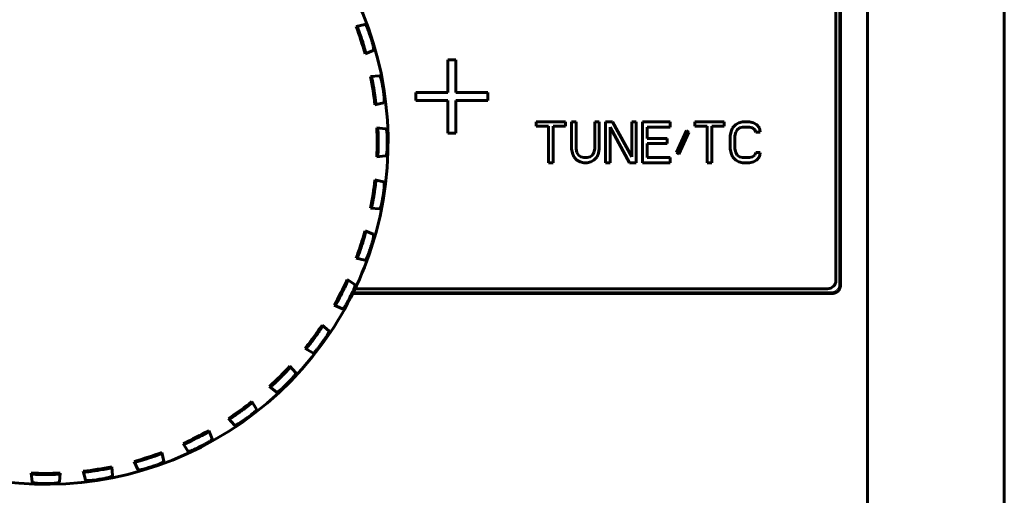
# Model space of a CAD drawing. Header units: millimetres. Extents: x 0 to 594, y 0 to 420.
# Tile 8 of 24: x 192 to 210, y 257 to 265. Entities that reach past the tile are written whole.
import ezdxf

# ---------------------------------------------------------------- set-up
doc = ezdxf.new("R2010")
doc.units = ezdxf.units.MM
doc.linetypes.add('K5LT_BASIC', pattern=[0])
doc.layers.add('Системный слой', color=7, linetype='Continuous')

msp = doc.modelspace()

# ---------------------------------------------------------------- linework, layer by layer
at = {"layer": 'Системный слой', "color": 150, "linetype": 'K5LT_BASIC', "lineweight": 60, "true_color": 0x0080ff}
for p, q in [((210.2313, 235.0248), (210.2313, 292.5248)), ((207.7313, 237.8248), (207.7313, 282.1749)), ((207.2313, 260.4748), (207.2313, 281.6749)), ((207.2422, 260.4639), (207.2422, 281.6858)), ((207.1563, 260.5498), (207.1563, 281.5998)), ((198.5569, 265.2299), (198.3985, 265.1929)), ((198.3985, 265.1929), (198.4216, 265.1823)), ((198.5611, 264.6924), (198.711, 264.7556)), ((198.5736, 264.7146), (198.5611, 264.6924)), ((200.2192, 264.5835), (200.0734, 264.5835)), ((200.0734, 264.5835), (200.0734, 263.9877)), ((200.2192, 263.9877), (200.2192, 264.5835)), ((198.8223, 264.292), (198.6601, 264.2803)), ((198.6601, 264.2803), (198.6813, 264.2662)), ((199.4901, 263.9877), (199.4901, 263.8388)), ((200.0734, 263.9877), (199.4901, 263.9877)), ((200.8026, 263.9877), (200.2192, 263.9877)), ((200.8026, 263.8388), (200.8026, 263.9877)), ((198.7424, 263.7605), (198.9003, 263.7995)), ((198.7582, 263.7805), (198.7424, 263.7605)), ((199.4901, 263.8388), (200.0734, 263.8388)), ((200.0734, 263.8388), (200.0734, 263.2431)), ((200.2192, 263.2431), (200.2192, 263.8388)), ((200.2192, 263.8388), (200.8026, 263.8388)), ((198.7756, 263.338), (198.7944, 263.3207)), ((198.9377, 263.3242), (198.7756, 263.338)), ((201.6852, 263.4498), (201.6852, 263.3701)), ((202.2196, 263.4498), (201.6852, 263.4498)), ((201.6852, 263.3701), (201.9102, 263.3701)), ((201.9102, 263.3701), (201.9102, 262.6998)), ((201.9946, 263.3701), (202.2196, 263.3701)), ((201.9946, 262.6998), (201.9946, 263.3701)), ((202.2196, 263.3701), (202.2196, 263.4498)), ((202.3321, 263.4498), (202.3321, 262.9552)), ((202.4165, 263.4498), (202.3321, 263.4498)), ((202.4165, 262.9552), (202.4165, 263.4498)), ((202.8384, 263.4498), (202.754, 263.4498)), ((202.754, 263.4498), (202.754, 262.9552)), ((202.8384, 262.9552), (202.8384, 263.4498)), ((202.9509, 263.4498), (202.9509, 262.6998)), ((203.0774, 263.4498), (202.9509, 263.4498)), ((203.0352, 263.3541), (203.3868, 262.6998)), ((203.0352, 262.6998), (203.0352, 263.3541)), ((203.429, 262.8115), (203.0774, 263.4498)), ((203.5134, 263.4498), (203.429, 263.4498)), ((203.429, 263.4498), (203.429, 262.8115)), ((203.5134, 262.6998), (203.5134, 263.4498)), ((203.6259, 263.4498), (203.6259, 262.6998)), ((204.1321, 263.4498), (203.6259, 263.4498)), ((203.7102, 263.3541), (204.1321, 263.3541)), ((203.7102, 263.1467), (203.7102, 263.3541)), ((204.1321, 263.3541), (204.1321, 263.4498)), ((204.5821, 263.4498), (204.5821, 263.3701)), ((205.1165, 263.4498), (204.5821, 263.4498)), ((204.5821, 263.3701), (204.8071, 263.3701)), ((204.8071, 263.3701), (204.8071, 262.6998)), ((204.8915, 262.6998), (204.8915, 263.3701)), ((204.8915, 263.3701), (205.1165, 263.3701)), ((205.1165, 263.3701), (205.1165, 263.4498)), ((205.2712, 263.3381), (205.243, 263.2743)), ((205.3274, 263.402), (205.2712, 263.3381)), ((205.3837, 263.4339), (205.3274, 263.402)), ((205.3555, 263.3062), (205.3977, 263.3381)), ((205.454, 263.4498), (205.3837, 263.4339)), ((205.3977, 263.3381), (205.454, 263.3541)), ((205.5805, 263.4498), (205.454, 263.4498)), ((205.454, 263.3541), (205.5805, 263.3541)), ((205.6509, 263.4339), (205.5805, 263.4498)), ((205.5805, 263.3541), (205.6368, 263.3381)), ((205.6368, 263.3381), (205.679, 263.3062)), ((205.7071, 263.402), (205.6509, 263.4339)), ((205.7634, 263.3381), (205.7071, 263.402)), ((205.7774, 263.2584), (205.7634, 263.3381)), ((200.0734, 263.2431), (200.2192, 263.2431)), ((204.0759, 263.1467), (203.7102, 263.1467)), ((204.0759, 263.0509), (204.0759, 263.1467)), ((204.4274, 263.2903), (204.2446, 262.8913)), ((204.2868, 262.8594), (204.4696, 263.2584)), ((204.4696, 263.2584), (204.4274, 263.2903)), ((205.243, 263.2743), (205.229, 263.1945)), ((205.229, 263.1945), (205.229, 262.9552)), ((205.3134, 263.1945), (205.3274, 263.2584)), ((205.3134, 262.9552), (205.3134, 263.1945)), ((205.3274, 263.2584), (205.3555, 263.3062)), ((205.679, 263.3062), (205.693, 263.2584)), ((205.693, 263.2584), (205.7774, 263.2584)), ((203.7102, 263.0509), (204.0759, 263.0509)), ((203.7102, 262.7956), (203.7102, 263.0509)), ((198.7756, 262.8117), (198.7944, 262.829)), ((198.9377, 262.8255), (198.7756, 262.8117)), ((202.3321, 262.9552), (202.3462, 262.8754)), ((202.3462, 262.8754), (202.3743, 262.8115)), ((202.3743, 262.8115), (202.4305, 262.7477)), ((202.4305, 262.8913), (202.4165, 262.9552)), ((202.4587, 262.8435), (202.4305, 262.8913)), ((202.5009, 262.8115), (202.4587, 262.8435)), ((202.5571, 262.7956), (202.5009, 262.8115)), ((202.6134, 262.7956), (202.5571, 262.7956)), ((202.6696, 262.8115), (202.6134, 262.7956)), ((202.7118, 262.8435), (202.6696, 262.8115)), ((202.7399, 262.8913), (202.7118, 262.8435)), ((202.754, 262.9552), (202.7399, 262.8913)), ((202.7399, 262.7477), (202.7962, 262.8115)), ((202.7962, 262.8115), (202.8243, 262.8754)), ((202.8243, 262.8754), (202.8384, 262.9552)), ((204.1321, 262.7956), (203.7102, 262.7956)), ((204.1321, 262.6998), (204.1321, 262.7956)), ((204.2446, 262.8913), (204.2868, 262.8594)), ((205.229, 262.9552), (205.243, 262.8754)), ((205.243, 262.8754), (205.2712, 262.8115)), ((205.2712, 262.8115), (205.3274, 262.7477)), ((205.3274, 262.8913), (205.3134, 262.9552)), ((205.3555, 262.8435), (205.3274, 262.8913)), ((205.3977, 262.8115), (205.3555, 262.8435)), ((205.454, 262.7956), (205.3977, 262.8115)), ((205.5805, 262.7956), (205.454, 262.7956)), ((205.6368, 262.8115), (205.5805, 262.7956)), ((205.679, 262.8435), (205.6368, 262.8115)), ((205.693, 262.8913), (205.679, 262.8435)), ((205.7774, 262.8913), (205.693, 262.8913)), ((205.7071, 262.7477), (205.7634, 262.8115)), ((205.7634, 262.8115), (205.7774, 262.8913)), ((201.9102, 262.6998), (201.9946, 262.6998)), ((202.4305, 262.7477), (202.4868, 262.7158)), ((202.4868, 262.7158), (202.5571, 262.6998)), ((202.5571, 262.6998), (202.6134, 262.6998)), ((202.6134, 262.6998), (202.6837, 262.7158)), ((202.6837, 262.7158), (202.7399, 262.7477)), ((202.9509, 262.6998), (203.0352, 262.6998)), ((203.3868, 262.6998), (203.5134, 262.6998)), ((203.6259, 262.6998), (204.1321, 262.6998)), ((204.8071, 262.6998), (204.8915, 262.6998)), ((205.3274, 262.7477), (205.3837, 262.7158)), ((205.3837, 262.7158), (205.454, 262.6998)), ((205.454, 262.6998), (205.5805, 262.6998)), ((205.5805, 262.6998), (205.6509, 262.7158)), ((205.6509, 262.7158), (205.7071, 262.7477)), ((198.7582, 262.3692), (198.7424, 262.3892)), ((198.7424, 262.3892), (198.9003, 262.3502)), ((198.6601, 261.8694), (198.6813, 261.8835)), ((198.8223, 261.8577), (198.6601, 261.8694)), ((198.5736, 261.4351), (198.5611, 261.4573)), ((198.5611, 261.4573), (198.711, 261.3941)), ((198.3985, 260.9568), (198.4216, 260.9674)), ((198.5569, 260.9198), (198.3985, 260.9568)), ((198.2363, 260.5652), (198.3745, 260.4794)), ((198.2452, 260.5414), (198.2363, 260.5652)), ((198.3385, 260.3139), (207.0923, 260.3139)), ((198.3438, 260.3248), (207.0814, 260.3248)), ((198.3799, 260.3998), (207.0063, 260.3998)), ((197.9974, 260.0963), (198.0219, 260.1032)), ((198.1481, 260.035), (197.9974, 260.0963)), ((197.7809, 259.71), (197.7759, 259.735)), ((197.7759, 259.735), (197.899, 259.6285)), ((197.4919, 259.3122), (197.4666, 259.3092)), ((197.4666, 259.3092), (197.6058, 259.2251)), ((197.1914, 258.9869), (197.1924, 258.9615)), ((197.2962, 258.8626), (197.1914, 258.9869)), ((196.8447, 258.6138), (196.8193, 258.6148)), ((196.8193, 258.6148), (196.9436, 258.5099)), ((196.497, 258.3395), (196.494, 258.3143)), ((196.5811, 258.2003), (196.497, 258.3395)), ((196.0712, 258.0302), (196.1776, 257.9072)), ((196.0962, 258.0252), (196.0712, 258.0302)), ((195.7098, 257.8088), (195.703, 257.7843)), ((195.7712, 257.6581), (195.7098, 257.8088)), ((194.8494, 257.4077), (194.8388, 257.3845)), ((194.8864, 257.2493), (194.8494, 257.4077)), ((195.2648, 257.561), (195.2409, 257.5699)), ((195.2409, 257.5699), (195.3268, 257.4317)), ((194.4121, 257.0952), (194.3489, 257.245)), ((194.3489, 257.245), (194.3711, 257.2326)), ((193.417, 257.0638), (193.4369, 257.048)), ((193.4559, 256.9058), (193.417, 257.0638)), ((193.9226, 257.1249), (193.9368, 257.1461)), ((193.9368, 257.1461), (193.9485, 256.9839)), ((192.482, 256.8684), (192.4682, 257.0305)), ((192.4682, 257.0305), (192.4855, 257.0118)), ((192.9772, 257.0118), (192.9945, 257.0305)), ((192.9945, 257.0305), (192.9807, 256.8684))]:
    msp.add_line(p, q, dxfattribs=at)
for centre, radius, start, end in [((192.7313, 263.0748), 6.25, 342, 324), ((192.7313, 263.0748), 6.05, 15.50735, 20.49265), ((192.7313, 263.0748), 6.0706, 17.08355, 18.91645), ((192.7313, 263.0748), 6.2349, 17.07132, 18.92868), ((192.7313, 263.0748), 6.05, 6.50735, 11.49265), ((192.7313, 263.0748), 6.0706, 8.08355, 9.91645), ((192.7313, 263.0748), 6.2349, 8.07132, 9.92868), ((192.7313, 263.0748), 6.05, 357.50735, 2.49265), ((192.7313, 263.0748), 6.0706, 359.08355, 0.91645), ((192.7313, 263.0748), 6.2349, 359.07132, 0.92868), ((192.7313, 263.0748), 6.05, 348.50735, 353.49265), ((192.7313, 263.0748), 6.0706, 350.08355, 351.91645), ((192.7313, 263.0748), 6.2349, 350.07132, 351.92868), ((192.7313, 263.0748), 6.05, 342, 344.49265), ((192.7313, 263.0748), 6.05, 339.50735, 342), ((192.7313, 263.0748), 6.0706, 341.08355, 342.91645), ((192.7313, 263.0748), 6.2349, 342, 342.92868), ((192.7313, 263.0748), 6.25, 324, 342), ((192.7313, 263.0748), 6.2349, 341.07132, 342), ((192.7313, 263.0748), 6.05, 330.50735, 335.49265), ((207.0063, 260.5498), 0.15, 270, 0), ((192.7313, 263.0748), 6.0706, 332.08355, 333.91645), ((192.7313, 263.0748), 6.2349, 332.07132, 333.92868), ((192.7313, 263.0748), 6.05, 324, 326.49265), ((192.7313, 263.0748), 6.0706, 323.08355, 324.91645), ((192.7313, 263.0748), 6.05, 321.50735, 324), ((192.7313, 263.0748), 6.2349, 323.07132, 324), ((192.7313, 263.0748), 6.2349, 324, 324.92868), ((192.7313, 263.0748), 6.05, 312.50735, 317.49265), ((192.7313, 263.0748), 6.0706, 314.08355, 315.91645), ((192.7313, 263.0748), 6.2349, 314.07132, 315.92868), ((192.7313, 263.0748), 6.05, 303.50735, 308.49265), ((192.7313, 263.0748), 6.0706, 305.08355, 306.91645), ((192.7313, 263.0748), 6.2349, 305.07132, 306.92868), ((192.7313, 263.0748), 6.05, 294.50735, 299.49265), ((192.7313, 263.0748), 6.0706, 296.08355, 297.91645), ((192.7313, 263.0748), 6.05, 285.50735, 290.49265), ((192.7313, 263.0748), 6.2349, 296.07132, 297.92868), ((192.7313, 263.0748), 6.0706, 287.08355, 288.91645), ((192.7313, 263.0748), 6.05, 276.50735, 281.49265), ((192.7313, 263.0748), 6.0706, 278.08355, 279.91645), ((192.7313, 263.0748), 6.2349, 287.07132, 288.92868), ((192.7313, 263.0748), 6.05, 267.50735, 272.49265), ((192.7313, 263.0748), 6.0706, 269.08355, 270.91645), ((192.7313, 263.0748), 6.2349, 278.07132, 279.92868), ((192.7313, 263.0748), 6.2349, 269.07132, 270.92868)]:
    msp.add_arc(centre, radius, start, end, dxfattribs=at)
for points, knots in [([(198.4741, 265.0429), (198.4721, 265.0488), (198.4681, 265.0602), (198.4626, 265.076), (198.4574, 265.0907), (198.4521, 265.1052), (198.4465, 265.1204), (198.4408, 265.1355), (198.4358, 265.1487), (198.4313, 265.1602), (198.4273, 265.1701), (198.4242, 265.1774), (198.4223, 265.1814), (198.4218, 265.182), (198.4216, 265.1823)], [0, 0, 0, 0, 0.0816917, 0.1543293, 0.2179129, 0.2864552, 0.3696519, 0.4591324, 0.5550502, 0.6451912, 0.7414154, 0.8501353, 0.9374933, 1, 1, 1, 1]), ([(198.5569, 265.2299), (198.5588, 265.2298), (198.5623, 265.2291), (198.5685, 265.223), (198.5745, 265.2155), (198.5802, 265.2069), (198.5855, 265.1979), (198.5906, 265.1887), (198.5958, 265.1786), (198.6017, 265.1663), (198.6082, 265.1519), (198.6148, 265.1361), (198.6203, 265.1219), (198.6242, 265.1114), (198.6266, 265.1046), (198.6281, 265.1002), (198.6289, 265.0981), (198.6291, 265.0974)], [0, 0, 0, 0, 0.120678, 0.2250951, 0.3166901, 0.4026299, 0.4789792, 0.5422992, 0.6057285, 0.6741686, 0.7564483, 0.8345397, 0.9004606, 0.9429913, 0.972747, 0.9909529, 1, 1, 1, 1]), ([(198.5736, 264.7146), (198.5736, 264.7154), (198.5734, 264.7175), (198.5712, 264.7268), (198.5685, 264.7377), (198.5656, 264.7491), (198.5625, 264.7604), (198.5594, 264.7717), (198.5561, 264.7835), (198.5525, 264.7963), (198.5485, 264.8103), (198.5443, 264.8244), (198.5404, 264.8374), (198.5371, 264.8485), (198.535, 264.8552), (198.5341, 264.8582)], [0, 0, 0, 0, 0.1295374, 0.2486709, 0.3549786, 0.4436459, 0.5201324, 0.58686, 0.6482893, 0.7164504, 0.7839758, 0.8502786, 0.9096245, 0.959218, 1, 1, 1, 1]), ([(198.6916, 264.9052), (198.6931, 264.9001), (198.696, 264.8904), (198.6998, 264.8767), (198.703, 264.864), (198.7059, 264.8519), (198.7089, 264.8382), (198.7118, 264.8233), (198.7142, 264.8084), (198.7157, 264.7957), (198.7165, 264.7846), (198.7168, 264.7747), (198.7161, 264.7658), (198.7145, 264.7587), (198.7123, 264.7564), (198.711, 264.7556)], [0, 0, 0, 0, 0.0660644, 0.1248051, 0.1747243, 0.2285775, 0.2900234, 0.3724946, 0.458724, 0.545053, 0.6229873, 0.7095792, 0.800714, 0.89926, 1, 1, 1, 1]), ([(198.7113, 264.1203), (198.7102, 264.1265), (198.7081, 264.1383), (198.7051, 264.1548), (198.7022, 264.1701), (198.6993, 264.1853), (198.6961, 264.2012), (198.6929, 264.217), (198.69, 264.2308), (198.6873, 264.2428), (198.6849, 264.2532), (198.683, 264.261), (198.6818, 264.2652), (198.6814, 264.2658), (198.6813, 264.2662)], [0, 0, 0, 0, 0.0816917, 0.1543293, 0.2179129, 0.2864552, 0.3696519, 0.4591324, 0.5550502, 0.6451912, 0.7414154, 0.8501353, 0.9374933, 1, 1, 1, 1]), ([(198.8223, 264.292), (198.8242, 264.2917), (198.8276, 264.2904), (198.8329, 264.2831), (198.8376, 264.2746), (198.8419, 264.2652), (198.8457, 264.2555), (198.8492, 264.2458), (198.8528, 264.2348), (198.8567, 264.2219), (198.8606, 264.2074), (198.864, 264.1936), (198.8669, 264.1807), (198.8693, 264.1691), (198.8713, 264.1589), (198.8724, 264.1527), (198.8729, 264.1499)], [0, 0, 0, 0, 0.1236863, 0.23044, 0.3213992, 0.4074595, 0.4820879, 0.5441462, 0.6055046, 0.6811432, 0.7546573, 0.820214, 0.8714458, 0.9218503, 0.9653949, 1, 1, 1, 1]), ([(198.7582, 263.7805), (198.7583, 263.7813), (198.7584, 263.7834), (198.7578, 263.7929), (198.7568, 263.804), (198.7556, 263.8158), (198.7544, 263.8275), (198.7531, 263.839), (198.7517, 263.8513), (198.7501, 263.8645), (198.7483, 263.8789), (198.7464, 263.8935), (198.7446, 263.907), (198.7431, 263.9184), (198.7421, 263.9253), (198.7416, 263.9285)], [0, 0, 0, 0, 0.1295374, 0.2486709, 0.3549786, 0.4436459, 0.5201324, 0.58686, 0.6482893, 0.7164504, 0.7839758, 0.8502786, 0.9096245, 0.959218, 1, 1, 1, 1]), ([(198.9045, 263.9503), (198.9052, 263.945), (198.9066, 263.9349), (198.9082, 263.9208), (198.9094, 263.9078), (198.9104, 263.8954), (198.9112, 263.8814), (198.9117, 263.8662), (198.9117, 263.8511), (198.9112, 263.8384), (198.9103, 263.8273), (198.909, 263.8174), (198.907, 263.8088), (198.9042, 263.802), (198.9017, 263.8), (198.9003, 263.7995)], [0, 0, 0, 0, 0.0660644, 0.1248051, 0.1747243, 0.2285775, 0.2900234, 0.3724945, 0.4587239, 0.5450529, 0.6229872, 0.7095792, 0.8007139, 0.89926, 1, 1, 1, 1]), ([(198.8012, 263.1719), (198.8011, 263.1782), (198.8009, 263.1902), (198.8005, 263.207), (198.8, 263.2226), (198.7995, 263.238), (198.7989, 263.2542), (198.7982, 263.2704), (198.7974, 263.2845), (198.7967, 263.2967), (198.796, 263.3074), (198.7953, 263.3154), (198.7947, 263.3197), (198.7945, 263.3204), (198.7944, 263.3207)], [0, 0, 0, 0, 0.0816917, 0.1543293, 0.2179129, 0.2864552, 0.3696519, 0.4591324, 0.5550502, 0.6451912, 0.7414154, 0.8501353, 0.9374933, 1, 1, 1, 1]), ([(198.9377, 263.3242), (198.9395, 263.3235), (198.9427, 263.3217), (198.9468, 263.3138), (198.9501, 263.3046), (198.9529, 263.2947), (198.9552, 263.2845), (198.9571, 263.2744), (198.9589, 263.2629), (198.9607, 263.2495), (198.9623, 263.2346), (198.9635, 263.2205), (198.9644, 263.2072), (198.9649, 263.1955), (198.9653, 263.1851), (198.9654, 263.1787), (198.9654, 263.1759)], [0, 0, 0, 0, 0.1236863, 0.23044, 0.3213992, 0.4074595, 0.4820879, 0.5441462, 0.6055046, 0.6811432, 0.7546573, 0.820214, 0.8714458, 0.9218503, 0.9653949, 1, 1, 1, 1]), ([(198.8012, 262.9777), (198.8009, 262.9688), (198.8008, 262.9519), (198.8001, 262.9296), (198.7995, 262.912), (198.799, 262.8978), (198.7984, 262.8847), (198.7978, 262.8724), (198.7972, 262.8606), (198.7965, 262.8499), (198.7959, 262.8414), (198.7954, 262.8352), (198.7949, 262.8314), (198.7947, 262.8294), (198.7945, 262.829), (198.7944, 262.829)], [0, 0, 0, 0, 0.11728, 0.2160146, 0.2916921, 0.3609782, 0.4285702, 0.5022611, 0.5859811, 0.6739686, 0.7605426, 0.8348991, 0.906564, 0.9592031, 1, 1, 1, 1]), ([(198.9377, 262.8255), (198.9397, 262.8256), (198.9426, 262.8281), (198.9468, 262.8358), (198.95, 262.8448), (198.9526, 262.854), (198.9547, 262.8632), (198.9566, 262.8726), (198.9583, 262.8827), (198.9599, 262.8938), (198.9614, 262.906), (198.9627, 262.9189), (198.9637, 262.932), (198.9645, 262.9454), (198.965, 262.9571), (198.9653, 262.9665), (198.9654, 262.9717), (198.9654, 262.9738)], [0, 0, 0, 0, 0.1206852, 0.2301423, 0.3197901, 0.3994141, 0.4656967, 0.5272192, 0.5873213, 0.6474654, 0.7085865, 0.7698152, 0.8299013, 0.8829911, 0.9369066, 0.97427, 1, 1, 1, 1]), ([(198.7582, 262.3692), (198.7585, 262.369), (198.7583, 262.3671), (198.7581, 262.3607), (198.7573, 262.3516), (198.7563, 262.3405), (198.755, 262.3281), (198.7537, 262.3153), (198.7521, 262.3018), (198.7504, 262.2871), (198.7484, 262.2714), (198.7464, 262.256), (198.7446, 262.2424), (198.743, 262.231), (198.7421, 262.2242), (198.7416, 262.2212)], [0, 0, 0, 0, 0.1022569, 0.1995368, 0.2942999, 0.3944779, 0.4836589, 0.5608866, 0.6309326, 0.7083509, 0.7831158, 0.8506427, 0.9122803, 0.9609358, 1, 1, 1, 1]), ([(198.9045, 262.1994), (198.9054, 262.2063), (198.9072, 262.2193), (198.9089, 262.2369), (198.9102, 262.2516), (198.911, 262.2657), (198.9116, 262.2802), (198.9117, 262.2941), (198.9114, 262.3061), (198.9108, 262.3173), (198.9097, 262.3276), (198.9079, 262.3375), (198.9056, 262.3448), (198.9029, 262.3489), (198.9012, 262.35), (198.9003, 262.3502)], [0, 0, 0, 0, 0.0880093, 0.1593919, 0.2170167, 0.2794235, 0.3564409, 0.4332349, 0.5088595, 0.5804381, 0.6679104, 0.7589653, 0.8641506, 0.9421814, 1, 1, 1, 1]), ([(198.7113, 262.0294), (198.7096, 262.0206), (198.7068, 262.004), (198.7026, 261.982), (198.6993, 261.9648), (198.6966, 261.9508), (198.694, 261.938), (198.6914, 261.9259), (198.689, 261.9143), (198.6867, 261.9039), (198.6847, 261.8956), (198.6832, 261.8895), (198.6821, 261.8858), (198.6817, 261.884), (198.6814, 261.8836), (198.6813, 261.8835)], [0, 0, 0, 0, 0.1172801, 0.2160147, 0.2916919, 0.360978, 0.4285701, 0.5022609, 0.5859808, 0.673968, 0.7605414, 0.8348971, 0.9065608, 0.9592007, 1, 1, 1, 1]), ([(198.8223, 261.8577), (198.8242, 261.8575), (198.8275, 261.8595), (198.8329, 261.8664), (198.8375, 261.8748), (198.8415, 261.8835), (198.845, 261.8923), (198.8483, 261.9012), (198.8515, 261.911), (198.8549, 261.9217), (198.8582, 261.9334), (198.8616, 261.946), (198.8646, 261.9588), (198.8675, 261.9719), (198.8699, 261.9834), (198.8716, 261.9927), (198.8725, 261.9977), (198.8729, 261.9998)], [0, 0, 0, 0, 0.1206852, 0.2301423, 0.3197904, 0.3994148, 0.4656979, 0.5272205, 0.5873228, 0.6474676, 0.7085893, 0.7698182, 0.8299042, 0.8829939, 0.9369095, 0.974272, 1, 1, 1, 1]), ([(198.5736, 261.4351), (198.5739, 261.4349), (198.5734, 261.433), (198.5721, 261.4267), (198.57, 261.4178), (198.5672, 261.407), (198.5641, 261.3949), (198.5607, 261.3826), (198.557, 261.3694), (198.553, 261.3552), (198.5487, 261.34), (198.5443, 261.3251), (198.5403, 261.3119), (198.537, 261.3009), (198.535, 261.2944), (198.5341, 261.2915)], [0, 0, 0, 0, 0.1022569, 0.1995368, 0.2942999, 0.3944779, 0.4836589, 0.5608866, 0.6309326, 0.7083509, 0.7831158, 0.8506427, 0.9122803, 0.9609358, 1, 1, 1, 1]), ([(198.6916, 261.2445), (198.6935, 261.2512), (198.6973, 261.2637), (198.7018, 261.2808), (198.7053, 261.2951), (198.7084, 261.3089), (198.7112, 261.3231), (198.7135, 261.3369), (198.7151, 261.3488), (198.7162, 261.3599), (198.7167, 261.3703), (198.7165, 261.3804), (198.7154, 261.388), (198.7133, 261.3924), (198.7118, 261.3938), (198.711, 261.3941)], [0, 0, 0, 0, 0.0880093, 0.1593919, 0.2170167, 0.2794235, 0.3564409, 0.4332349, 0.5088595, 0.5804381, 0.6679104, 0.7589653, 0.8641506, 0.9421814, 1, 1, 1, 1]), ([(198.4741, 261.1068), (198.4711, 261.0984), (198.4657, 261.0824), (198.4582, 261.0613), (198.4522, 261.0448), (198.4473, 261.0314), (198.4427, 261.0192), (198.4383, 261.0076), (198.4341, 260.9966), (198.4302, 260.9867), (198.4269, 260.9788), (198.4245, 260.973), (198.4229, 260.9696), (198.4221, 260.9678), (198.4218, 260.9674), (198.4216, 260.9674)], [0, 0, 0, 0, 0.1172799, 0.2160146, 0.2916921, 0.3609782, 0.4285703, 0.5022612, 0.5859812, 0.6739687, 0.7605428, 0.8348994, 0.9065645, 0.9592035, 1, 1, 1, 1]), ([(198.5569, 260.9198), (198.5588, 260.9193), (198.5623, 260.9208), (198.5687, 260.9268), (198.5747, 260.9346), (198.5803, 260.943), (198.5854, 260.9517), (198.5904, 260.9606), (198.5955, 260.9705), (198.6009, 260.9817), (198.6063, 260.9935), (198.6115, 261.0056), (198.6163, 261.0175), (198.6208, 261.0292), (198.6251, 261.0406), (198.6277, 261.0484), (198.6291, 261.0523)], [0, 0, 0, 0, 0.120585, 0.2289914, 0.3215943, 0.4054623, 0.4766387, 0.5387482, 0.6033527, 0.6687219, 0.7348557, 0.7939255, 0.8500366, 0.8985054, 0.9490113, 1, 1, 1, 1]), ([(198.2452, 260.5414), (198.2454, 260.5411), (198.2446, 260.5393), (198.2424, 260.5333), (198.2389, 260.5248), (198.2345, 260.5146), (198.2295, 260.5032), (198.2242, 260.4915), (198.2185, 260.4791), (198.2123, 260.4656), (198.2056, 260.4514), (198.199, 260.4373), (198.193, 260.4249), (198.188, 260.4145), (198.185, 260.4084), (198.1837, 260.4057)], [0, 0, 0, 0, 0.1022569, 0.1995368, 0.2942999, 0.3944779, 0.4836589, 0.5608866, 0.6309326, 0.7083509, 0.7831158, 0.8506427, 0.9122803, 0.9609358, 1, 1, 1, 1]), ([(198.3318, 260.3347), (198.3348, 260.341), (198.3405, 260.3527), (198.3476, 260.3689), (198.3534, 260.3825), (198.3585, 260.3957), (198.3635, 260.4092), (198.368, 260.4225), (198.3714, 260.434), (198.3743, 260.4448), (198.3764, 260.455), (198.3778, 260.4649), (198.3778, 260.4726), (198.3765, 260.4774), (198.3752, 260.4789), (198.3745, 260.4794)], [0, 0, 0, 0, 0.0880093, 0.1593919, 0.2170167, 0.2794235, 0.3564409, 0.4332349, 0.5088595, 0.5804381, 0.6679104, 0.7589653, 0.8641506, 0.9421814, 1, 1, 1, 1]), ([(198.0955, 260.2327), (198.0912, 260.2248), (198.0834, 260.2098), (198.0727, 260.1902), (198.0642, 260.1749), (198.0572, 260.1624), (198.0508, 260.1511), (198.0447, 260.1403), (198.0388, 260.1301), (198.0333, 260.1209), (198.0289, 260.1136), (198.0256, 260.1083), (198.0234, 260.1051), (198.0224, 260.1035), (198.022, 260.1032), (198.0219, 260.1032)], [0, 0, 0, 0, 0.1172799, 0.2160146, 0.2916921, 0.3609783, 0.4285703, 0.5022612, 0.5859813, 0.673969, 0.7605432, 0.8349002, 0.9065657, 0.9592044, 1, 1, 1, 1]), ([(198.1481, 260.035), (198.1499, 260.0343), (198.1536, 260.0352), (198.1608, 260.0401), (198.1678, 260.0467), (198.1743, 260.0537), (198.1803, 260.0609), (198.1863, 260.0684), (198.1923, 260.0767), (198.1989, 260.0858), (198.2057, 260.096), (198.2127, 260.1069), (198.2196, 260.1182), (198.2264, 260.1297), (198.2321, 260.1399), (198.2367, 260.1482), (198.2391, 260.1527), (198.2401, 260.1546)], [0, 0, 0, 0, 0.1206852, 0.2301424, 0.31979, 0.3994137, 0.465696, 0.5272186, 0.5873205, 0.6474643, 0.708585, 0.7698136, 0.8298997, 0.8829896, 0.9369051, 0.974269, 1, 1, 1, 1]), ([(197.7809, 259.71), (197.7811, 259.7097), (197.7801, 259.708), (197.777, 259.7024), (197.7722, 259.6947), (197.7662, 259.6852), (197.7595, 259.6748), (197.7525, 259.664), (197.7449, 259.6527), (197.7367, 259.6403), (197.7279, 259.6273), (197.7191, 259.6145), (197.7113, 259.6031), (197.7047, 259.5937), (197.7008, 259.5881), (197.699, 259.5856)], [0, 0, 0, 0, 0.1022127, 0.199476, 0.2942507, 0.3944287, 0.4835966, 0.5608079, 0.6308708, 0.7082726, 0.7830366, 0.8505503, 0.9121843, 0.9608618, 1, 1, 1, 1]), ([(197.8342, 259.4923), (197.8382, 259.498), (197.8457, 259.5088), (197.8552, 259.5236), (197.863, 259.5362), (197.8701, 259.5484), (197.8772, 259.561), (197.8836, 259.5734), (197.8889, 259.5842), (197.8934, 259.5944), (197.8971, 259.6041), (197.9, 259.6138), (197.9012, 259.6213), (197.9007, 259.6262), (197.8997, 259.628), (197.899, 259.6285)], [0, 0, 0, 0, 0.0880093, 0.1593919, 0.2170166, 0.2794234, 0.3564404, 0.4332338, 0.5088578, 0.5804365, 0.6679088, 0.7589639, 0.8641494, 0.9421807, 1, 1, 1, 1]), ([(197.4919, 259.3122), (197.4925, 259.3126), (197.4941, 259.3141), (197.5004, 259.3212), (197.5076, 259.3298), (197.5151, 259.339), (197.5225, 259.3481), (197.5298, 259.3572), (197.5374, 259.3668), (197.5456, 259.3773), (197.5546, 259.3887), (197.5636, 259.4004), (197.5718, 259.4112), (197.5788, 259.4204), (197.583, 259.426), (197.5849, 259.4285)], [0, 0, 0, 0, 0.1295374, 0.2486709, 0.3549786, 0.4436459, 0.5201324, 0.58686, 0.6482893, 0.7164504, 0.7839758, 0.8502786, 0.9096245, 0.959218, 1, 1, 1, 1]), ([(197.7154, 259.3288), (197.7122, 259.3245), (197.7061, 259.3165), (197.6972, 259.3054), (197.6889, 259.2953), (197.6808, 259.2858), (197.6714, 259.2753), (197.6611, 259.2642), (197.6504, 259.2536), (197.6411, 259.2449), (197.6326, 259.2377), (197.6247, 259.2317), (197.6171, 259.227), (197.6104, 259.2241), (197.6072, 259.2245), (197.6058, 259.2251)], [0, 0, 0, 0, 0.0660644, 0.1248051, 0.1747243, 0.2285775, 0.2900234, 0.3724945, 0.4587239, 0.545053, 0.6229872, 0.7095792, 0.8007139, 0.89926, 1, 1, 1, 1]), ([(197.092, 258.8515), (197.0964, 258.856), (197.1047, 258.8646), (197.1163, 258.8768), (197.127, 258.8881), (197.1376, 258.8994), (197.1486, 258.9113), (197.1595, 258.9232), (197.1689, 258.9337), (197.1771, 258.9429), (197.1841, 258.9509), (197.1893, 258.9571), (197.1919, 258.9605), (197.1922, 258.9612), (197.1924, 258.9615)], [0, 0, 0, 0, 0.0816917, 0.1543293, 0.2179129, 0.2864552, 0.3696519, 0.4591324, 0.5550502, 0.6451912, 0.7414154, 0.8501353, 0.9374933, 1, 1, 1, 1]), ([(197.2962, 258.8626), (197.2971, 258.8608), (197.298, 258.8573), (197.2953, 258.8488), (197.2911, 258.8399), (197.2861, 258.831), (197.2805, 258.8222), (197.2747, 258.8137), (197.2679, 258.8043), (197.2597, 258.7935), (197.2503, 258.7819), (197.2411, 258.771), (197.2323, 258.761), (197.2244, 258.7523), (197.2173, 258.7447), (197.2129, 258.7402), (197.211, 258.7381)], [0, 0, 0, 0, 0.1236863, 0.23044, 0.3213992, 0.4074595, 0.4820879, 0.5441462, 0.6055046, 0.6811432, 0.7546573, 0.820214, 0.8714458, 0.9218503, 0.9653949, 1, 1, 1, 1]), ([(196.8447, 258.6138), (196.8454, 258.6141), (196.8472, 258.6153), (196.8545, 258.6214), (196.8629, 258.6288), (196.8718, 258.6366), (196.8805, 258.6445), (196.8891, 258.6523), (196.8982, 258.6606), (196.9079, 258.6697), (196.9185, 258.6796), (196.9293, 258.6897), (196.9391, 258.6991), (196.9474, 258.7071), (196.9524, 258.7119), (196.9547, 258.7141)], [0, 0, 0, 0, 0.1295374, 0.2486709, 0.3549786, 0.4436459, 0.5201324, 0.58686, 0.6482893, 0.7164504, 0.7839758, 0.8502786, 0.9096245, 0.959218, 1, 1, 1, 1]), ([(197.0681, 258.5952), (197.0642, 258.5915), (197.0569, 258.5845), (197.0464, 258.575), (197.0366, 258.5663), (197.0271, 258.5582), (197.0162, 258.5493), (197.0042, 258.54), (196.9921, 258.5311), (196.9815, 258.524), (196.972, 258.5182), (196.9632, 258.5135), (196.955, 258.51), (196.9479, 258.5083), (196.9449, 258.5091), (196.9436, 258.5099)], [0, 0, 0, 0, 0.0660644, 0.1248051, 0.1747243, 0.2285776, 0.2900234, 0.3724946, 0.458724, 0.545053, 0.6229873, 0.7095793, 0.800714, 0.89926, 1, 1, 1, 1]), ([(196.3777, 258.2213), (196.3827, 258.2251), (196.3923, 258.2323), (196.4056, 258.2425), (196.4179, 258.252), (196.4301, 258.2615), (196.4429, 258.2715), (196.4555, 258.2816), (196.4665, 258.2905), (196.476, 258.2983), (196.4842, 258.3051), (196.4902, 258.3104), (196.4934, 258.3133), (196.4938, 258.314), (196.494, 258.3143)], [0, 0, 0, 0, 0.0816917, 0.1543293, 0.2179129, 0.2864552, 0.3696519, 0.4591324, 0.5550502, 0.6451912, 0.7414154, 0.8501353, 0.9374933, 1, 1, 1, 1]), ([(196.5811, 258.2003), (196.5816, 258.1985), (196.582, 258.195), (196.5782, 258.1872), (196.5728, 258.1792), (196.5665, 258.1711), (196.5595, 258.1632), (196.5523, 258.1555), (196.5443, 258.1475), (196.5345, 258.1381), (196.5227, 258.1275), (196.5098, 258.1163), (196.498, 258.1067), (196.4892, 258.0998), (196.4834, 258.0953), (196.4798, 258.0925), (196.478, 258.0912), (196.4774, 258.0907)], [0, 0, 0, 0, 0.120678, 0.2250951, 0.3166901, 0.4026299, 0.4789792, 0.5422992, 0.6057285, 0.6741686, 0.7564483, 0.8345397, 0.9004606, 0.9429913, 0.972747, 0.9909529, 1, 1, 1, 1]), ([(196.0962, 258.0252), (196.0969, 258.0255), (196.0989, 258.0263), (196.1071, 258.0312), (196.1165, 258.0372), (196.1265, 258.0435), (196.1364, 258.0499), (196.1461, 258.0563), (196.1564, 258.0631), (196.1674, 258.0705), (196.1794, 258.0787), (196.1916, 258.087), (196.2027, 258.0947), (196.2122, 258.1013), (196.218, 258.1053), (196.2205, 258.1072)], [0, 0, 0, 0, 0.1295374, 0.2486709, 0.3549786, 0.4436459, 0.5201324, 0.58686, 0.6482893, 0.7164504, 0.7839758, 0.8502786, 0.9096245, 0.959218, 1, 1, 1, 1]), ([(196.3139, 257.9719), (196.3095, 257.9689), (196.3012, 257.9631), (196.2893, 257.9553), (196.2783, 257.9483), (196.2676, 257.9418), (196.2555, 257.9347), (196.2422, 257.9274), (196.2288, 257.9205), (196.2172, 257.9152), (196.2069, 257.9109), (196.1976, 257.9077), (196.1889, 257.9055), (196.1816, 257.9049), (196.1788, 257.9062), (196.1776, 257.9072)], [0, 0, 0, 0, 0.0660644, 0.1248051, 0.1747243, 0.2285775, 0.2900234, 0.3724945, 0.4587239, 0.545053, 0.6229872, 0.7095792, 0.8007139, 0.89926, 1, 1, 1, 1]), ([(195.5735, 257.7106), (195.5791, 257.7136), (195.5897, 257.7192), (195.6044, 257.7272), (195.6181, 257.7347), (195.6316, 257.7421), (195.6458, 257.75), (195.6598, 257.758), (195.6721, 257.7651), (195.6827, 257.7713), (195.6918, 257.7768), (195.6986, 257.781), (195.7022, 257.7835), (195.7027, 257.784), (195.703, 257.7843)], [0, 0, 0, 0, 0.0816917, 0.1543293, 0.2179129, 0.2864552, 0.3696519, 0.4591324, 0.5550502, 0.6451912, 0.7414154, 0.8501353, 0.9374933, 1, 1, 1, 1]), ([(195.2648, 257.561), (195.2656, 257.5612), (195.2677, 257.5617), (195.2765, 257.5653), (195.2868, 257.5696), (195.2977, 257.5744), (195.3084, 257.5791), (195.319, 257.5839), (195.3302, 257.5891), (195.3422, 257.5946), (195.3554, 257.6008), (195.3687, 257.6071), (195.3809, 257.613), (195.3913, 257.618), (195.3976, 257.6211), (195.4005, 257.6225)], [0, 0, 0, 0, 0.1295374, 0.2486709, 0.3549786, 0.4436459, 0.5201324, 0.58686, 0.6482893, 0.7164504, 0.7839758, 0.8502786, 0.9096245, 0.959218, 1, 1, 1, 1]), ([(195.7712, 257.6581), (195.7714, 257.6562), (195.7712, 257.6525), (195.766, 257.6453), (195.7593, 257.6381), (195.7517, 257.6312), (195.7437, 257.6246), (195.7355, 257.6182), (195.7262, 257.6114), (195.7151, 257.6037), (195.7025, 257.5955), (195.6904, 257.5881), (195.679, 257.5813), (195.6688, 257.5754), (195.6597, 257.5704), (195.6541, 257.5674), (195.6516, 257.5661)], [0, 0, 0, 0, 0.1236863, 0.23044, 0.3213992, 0.4074595, 0.4820879, 0.5441462, 0.6055046, 0.6811432, 0.7546573, 0.820214, 0.8714458, 0.9218503, 0.9653949, 1, 1, 1, 1]), ([(195.4715, 257.4743), (195.4668, 257.472), (195.4576, 257.4676), (195.4447, 257.4618), (195.4327, 257.4566), (195.4211, 257.4518), (195.408, 257.4467), (195.3938, 257.4415), (195.3794, 257.4369), (195.3672, 257.4334), (195.3563, 257.4308), (195.3466, 257.429), (195.3377, 257.4282), (195.3304, 257.4288), (195.3278, 257.4306), (195.3268, 257.4317)], [0, 0, 0, 0, 0.0660644, 0.1248051, 0.1747243, 0.2285775, 0.2900234, 0.3724945, 0.4587239, 0.545053, 0.6229872, 0.7095792, 0.8007139, 0.89926, 1, 1, 1, 1]), ([(194.5147, 257.2721), (194.5061, 257.2696), (194.49, 257.2645), (194.4685, 257.2582), (194.4517, 257.2533), (194.4379, 257.2495), (194.4254, 257.246), (194.4134, 257.2427), (194.402, 257.2397), (194.3917, 257.237), (194.3834, 257.235), (194.3773, 257.2335), (194.3735, 257.2328), (194.3716, 257.2324), (194.3712, 257.2325), (194.3711, 257.2326)], [0, 0, 0, 0, 0.11728, 0.2160146, 0.2916921, 0.3609782, 0.4285702, 0.5022611, 0.5859811, 0.6739686, 0.7605426, 0.8348991, 0.906564, 0.9592031, 1, 1, 1, 1]), ([(194.6994, 257.3321), (194.7053, 257.3341), (194.7167, 257.338), (194.7325, 257.3436), (194.7471, 257.3488), (194.7617, 257.3541), (194.7769, 257.3597), (194.792, 257.3654), (194.8052, 257.3704), (194.8167, 257.3749), (194.8266, 257.3789), (194.8339, 257.382), (194.8379, 257.3839), (194.8385, 257.3843), (194.8388, 257.3845)], [0, 0, 0, 0, 0.0816917, 0.1543293, 0.2179129, 0.2864552, 0.3696519, 0.4591324, 0.5550502, 0.6451912, 0.7414154, 0.8501353, 0.9374933, 1, 1, 1, 1]), ([(194.8864, 257.2493), (194.8863, 257.2473), (194.8855, 257.2438), (194.8792, 257.2374), (194.8715, 257.2314), (194.8629, 257.2257), (194.854, 257.2204), (194.845, 257.2155), (194.8346, 257.2102), (194.8225, 257.2043), (194.8088, 257.1982), (194.7957, 257.1927), (194.7833, 257.1878), (194.7723, 257.1836), (194.7626, 257.1801), (194.7566, 257.178), (194.7539, 257.1771)], [0, 0, 0, 0, 0.1236863, 0.23044, 0.3213992, 0.4074595, 0.4820879, 0.5441462, 0.6055046, 0.6811432, 0.7546573, 0.820214, 0.8714458, 0.9218503, 0.9653949, 1, 1, 1, 1]), ([(193.585, 257.0645), (193.5761, 257.0634), (193.5594, 257.0609), (193.5372, 257.0581), (193.5198, 257.0559), (193.5056, 257.0542), (193.4927, 257.0527), (193.4803, 257.0514), (193.4686, 257.0502), (193.458, 257.0492), (193.4495, 257.0484), (193.4432, 257.048), (193.4394, 257.0479), (193.4375, 257.0477), (193.437, 257.0479), (193.4369, 257.048)], [0, 0, 0, 0, 0.1172801, 0.2160147, 0.2916919, 0.360978, 0.4285701, 0.5022609, 0.5859808, 0.673968, 0.7605414, 0.834897, 0.9065608, 0.9592007, 1, 1, 1, 1]), ([(193.9226, 257.1249), (193.9226, 257.1246), (193.9207, 257.1241), (193.9145, 257.1224), (193.9056, 257.1203), (193.8947, 257.1178), (193.8825, 257.1152), (193.87, 257.1126), (193.8566, 257.1098), (193.8421, 257.107), (193.8266, 257.104), (193.8113, 257.1011), (193.7978, 257.0986), (193.7865, 257.0966), (193.7798, 257.0954), (193.7768, 257.0949)], [0, 0, 0, 0, 0.1022569, 0.1995368, 0.2942999, 0.3944779, 0.4836589, 0.5608866, 0.6309326, 0.7083509, 0.7831158, 0.8506427, 0.9122803, 0.9609358, 1, 1, 1, 1]), ([(194.4121, 257.0952), (194.4128, 257.0934), (194.4161, 257.0914), (194.4246, 257.0897), (194.4342, 257.0894), (194.4438, 257.0898), (194.4532, 257.0907), (194.4627, 257.0917), (194.4728, 257.0933), (194.4839, 257.0952), (194.4959, 257.0975), (194.5086, 257.1003), (194.5214, 257.1034), (194.5344, 257.1067), (194.5456, 257.1099), (194.5547, 257.1125), (194.5596, 257.114), (194.5617, 257.1146)], [0, 0, 0, 0, 0.1206852, 0.2301423, 0.3197901, 0.3994141, 0.4656967, 0.5272192, 0.5873213, 0.6474654, 0.7085865, 0.7698152, 0.8299013, 0.8829911, 0.9369066, 0.97427, 1, 1, 1, 1]), ([(192.482, 256.8684), (192.4821, 256.8665), (192.4846, 256.8636), (192.4922, 256.8594), (192.5015, 256.8561), (192.5112, 256.8534), (192.5211, 256.8512), (192.5311, 256.8492), (192.5421, 256.8474), (192.5544, 256.8457), (192.5673, 256.8443), (192.5805, 256.8431), (192.5932, 256.8422), (192.6058, 256.8415), (192.6179, 256.841), (192.6261, 256.8408), (192.6303, 256.8407)], [0, 0, 0, 0, 0.120585, 0.2289914, 0.3215943, 0.4054623, 0.4766387, 0.5387482, 0.6033527, 0.6687219, 0.7348557, 0.7939255, 0.8500366, 0.8985054, 0.9490113, 1, 1, 1, 1]), ([(192.6342, 257.005), (192.6253, 257.0053), (192.6084, 257.0054), (192.586, 257.0061), (192.5685, 257.0066), (192.5543, 257.0072), (192.5412, 257.0078), (192.5288, 257.0084), (192.5171, 257.009), (192.5064, 257.0097), (192.4979, 257.0103), (192.4917, 257.0108), (192.4879, 257.0113), (192.4859, 257.0115), (192.4855, 257.0117), (192.4855, 257.0118)], [0, 0, 0, 0, 0.1172799, 0.2160146, 0.2916921, 0.3609782, 0.4285703, 0.5022612, 0.5859812, 0.6739687, 0.7605428, 0.8348994, 0.9065645, 0.9592035, 1, 1, 1, 1]), ([(192.9772, 257.0118), (192.9771, 257.0115), (192.9751, 257.0113), (192.9687, 257.0106), (192.9596, 257.0099), (192.9485, 257.0092), (192.9361, 257.0085), (192.9233, 257.0078), (192.9096, 257.0073), (192.8948, 257.0067), (192.8791, 257.0062), (192.8635, 257.0057), (192.8498, 257.0054), (192.8383, 257.0051), (192.8315, 257.005), (192.8284, 257.005)], [0, 0, 0, 0, 0.1022569, 0.1995368, 0.2942999, 0.3944779, 0.4836589, 0.5608866, 0.6309326, 0.7083509, 0.7831158, 0.8506427, 0.9122803, 0.9609358, 1, 1, 1, 1]), ([(192.8324, 256.8407), (192.8394, 256.8409), (192.8524, 256.8412), (192.8701, 256.8422), (192.8848, 256.8433), (192.8989, 256.8446), (192.9132, 256.8464), (192.927, 256.8484), (192.9389, 256.8506), (192.9498, 256.8529), (192.9598, 256.8556), (192.9693, 256.859), (192.9762, 256.8624), (192.9798, 256.8657), (192.9806, 256.8676), (192.9807, 256.8684)], [0, 0, 0, 0, 0.0880093, 0.1593919, 0.2170167, 0.2794235, 0.3564409, 0.4332349, 0.5088595, 0.5804381, 0.6679104, 0.7589653, 0.8641506, 0.9421814, 1, 1, 1, 1]), ([(193.4559, 256.9058), (193.4564, 256.904), (193.4593, 256.9015), (193.4675, 256.8985), (193.477, 256.8967), (193.4864, 256.8956), (193.4959, 256.895), (193.5054, 256.8945), (193.5157, 256.8945), (193.5269, 256.8946), (193.5391, 256.8951), (193.5521, 256.8958), (193.5652, 256.8969), (193.5786, 256.8982), (193.5902, 256.8995), (193.5996, 256.9007), (193.6047, 256.9014), (193.6067, 256.9017)], [0, 0, 0, 0, 0.1206852, 0.2301423, 0.3197904, 0.3994148, 0.4656979, 0.5272205, 0.5873228, 0.6474676, 0.7085893, 0.7698182, 0.8299042, 0.8829939, 0.9369095, 0.974272, 1, 1, 1, 1]), ([(193.8064, 256.9333), (193.8132, 256.9346), (193.8261, 256.9369), (193.8434, 256.9406), (193.8577, 256.944), (193.8714, 256.9476), (193.8853, 256.9515), (193.8987, 256.9557), (193.91, 256.9597), (193.9204, 256.9637), (193.9299, 256.968), (193.9388, 256.9727), (193.945, 256.9772), (193.9481, 256.981), (193.9486, 256.983), (193.9485, 256.9839)], [0, 0, 0, 0, 0.0880093, 0.1593919, 0.2170167, 0.2794235, 0.3564409, 0.4332349, 0.5088595, 0.5804381, 0.6679104, 0.7589653, 0.8641506, 0.9421814, 1, 1, 1, 1])]:
    msp.add_open_spline(points, degree=3, knots=knots, dxfattribs=at)
for points in [[(207.0814, 260.3248), (207.1692, 260.3248), (207.2313, 260.387), (207.2313, 260.4748)], [(207.2422, 260.4639), (207.2422, 260.3761), (207.1801, 260.3139), (207.0923, 260.3139)]]:
    msp.add_rational_spline(points, [1, 0.80480964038, 0.80480964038, 1], degree=3, dxfattribs=at)

doc.saveas('drawing.dxf')
